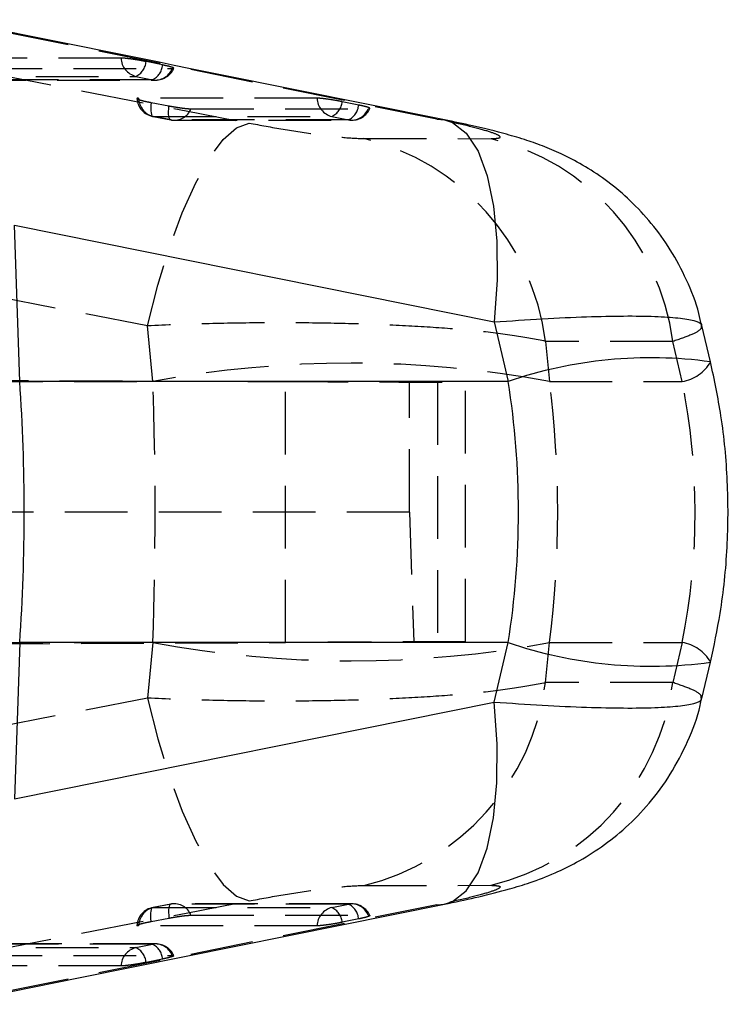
# Model space of a CAD drawing. Extents: x 54 to 317, y 26 to 285.
# Tile 15 of 23: x 288 to 302, y 156 to 176. Entities that reach past the tile are written whole.
import ezdxf

# ---------------------------------------------------------------- set-up
doc = ezdxf.new("R2010")
doc.units = 0
doc.linetypes.add('HIDDEN', pattern=[1.905, 1.27, -0.635])
doc.layers.get('0').update_dxf_attribs({"linetype": 'CONTINUOUS'})

msp = doc.modelspace()

# ---------------------------------------------------------------- linework, layer by layer
at = {"color": 7, "linetype": 'HIDDEN'}
for p, q in [((296.0985, 173.6341), (286.3826, 175.5917)), ((290.5448, 174.7317), (290.2099, 174.8002)), ((290.7368, 174.658), (290.7717, 174.6621)), ((290.0011, 174.5012), (290.336, 174.4327)), ((290.3102, 173.972), (290.6715, 173.9034)), ((294.5171, 173.9193), (294.1823, 173.9877)), ((294.7091, 173.8456), (294.7432, 173.8492)), ((290.7182, 173.6193), (290.3569, 173.6878)), ((293.9735, 173.6887), (294.3083, 173.6202)), ((296.0985, 173.6341), (296.2528, 173.621)), ((294.6219, 173.2402), (297.1993, 173.239)), ((290.2379, 169.4478), (279.3611, 171.5421)), ((290.3488, 168.3208), (290.2379, 169.4478)), ((300.8819, 169.1319), (298.3031, 169.1334)), ((298.3031, 169.1334), (298.3831, 168.3208)), ((301.0733, 168.3208), (300.8819, 169.1319)), ((286.5586, 168.3479), (293.0369, 168.3196)), ((279.2237, 168.3208), (290.3488, 168.3208)), ((293.0369, 163.0344), (293.0369, 168.3196)), ((295.5451, 165.677), (295.5451, 168.3087)), ((296.1115, 168.3062), (296.1115, 163.0478)), ((296.6835, 163.0503), (296.6835, 168.3037)), ((298.3831, 168.3208), (301.0733, 168.3208)), ((295.5451, 165.677), (286.5586, 165.677)), ((295.5451, 165.677), (295.6312, 163.0457)), ((279.2237, 163.0332), (290.3488, 163.0332)), ((286.989, 163.008), (293.0369, 163.0344)), ((290.3488, 163.0332), (290.2379, 161.9062)), ((298.3031, 162.2206), (298.3831, 163.0332)), ((298.3831, 163.0332), (301.0733, 163.0332)), ((301.0733, 163.0332), (300.8819, 162.2221)), ((300.8819, 162.2221), (298.3031, 162.2206)), ((290.2379, 161.9062), (279.3611, 159.8119)), ((294.6219, 158.1138), (297.1993, 158.1151)), ((296.0985, 157.7199), (286.3826, 155.7624)), ((290.7104, 157.7346), (290.3491, 157.666)), ((290.7182, 157.7348), (290.3569, 157.6662)), ((294.3763, 157.7407), (290.7862, 157.7417)), ((293.9735, 157.6653), (294.3083, 157.7338)), ((296.0985, 157.7199), (296.2527, 157.733)), ((290.3102, 157.3821), (290.6715, 157.4506)), ((294.5171, 157.4348), (294.1823, 157.3663)), ((294.7091, 157.5085), (294.7432, 157.5048)), ((290.4038, 156.9282), (286.5003, 156.9284)), ((290.0011, 156.8528), (290.336, 156.9213)), ((290.5448, 156.6223), (290.2099, 156.5538)), ((290.7368, 156.696), (290.7717, 156.6919))]:
    msp.add_line(p, q, dxfattribs=at)
at = {"color": 7, "linetype": 'CONTINUOUS'}
for p, q in [((287.6475, 168.3208), (287.5454, 171.4847)), ((287.5454, 171.4847), (297.2622, 169.5271)), ((297.2622, 169.5271), (297.5469, 168.3208)), ((301.6469, 168.719), (301.4732, 169.4547)), ((297.5469, 168.3208), (287.6475, 168.3208)), ((287.6475, 163.0332), (287.5454, 159.8693)), ((297.5469, 163.0332), (287.6475, 163.0332)), ((297.2622, 161.827), (297.5469, 163.0332)), ((301.4732, 161.8993), (301.6469, 162.635)), ((287.5454, 159.8693), (297.2622, 161.827))]:
    msp.add_line(p, q, dxfattribs=at)
at = {"color": 7, "linetype": 'HIDDEN', "flags": 128}
for points in [[(281.4189, 175.649), (291.0184, 173.8006), (292.2958, 173.5546)], [(289.7015, 174.8711), (289.3603, 174.8711), (287.9955, 174.8711), (285.7715, 174.8711)], [(286.8332, 174.6578), (287.1744, 174.6578), (288.5392, 174.6579), (290.7368, 174.658)], [(286.0711, 174.5012), (286.4123, 174.5012), (287.7771, 174.5012), (290.0011, 174.5012)], [(290.336, 174.4327), (289.9948, 174.4327), (288.63, 174.4327), (286.4324, 174.4326)], [(286.5003, 174.4257), (289.2328, 174.4257), (290.4038, 174.4258)], [(293.6738, 174.0586), (293.3326, 174.0585), (291.9678, 174.0582), (290.0573, 174.0578)], [(290.3102, 173.972), (290.3052, 173.911), (290.3034, 173.8548), (290.3049, 173.8048), (290.3096, 173.7624), (290.3174, 173.7287), (290.3281, 173.7047), (290.3414, 173.6909), (290.3569, 173.6878)], [(290.7182, 173.6193), (290.7027, 173.6224), (290.6894, 173.6361), (290.6787, 173.6601), (290.6709, 173.6938), (290.6662, 173.7362), (290.6647, 173.7862), (290.6665, 173.8424), (290.6715, 173.9034)], [(291.119, 173.8445), (291.4602, 173.8446), (292.825, 173.845), (294.7091, 173.8456)], [(290.2379, 169.4478), (290.4456, 170.2686), (290.6824, 171.04), (290.9413, 171.7397), (291.2149, 172.3473), (291.4952, 172.8452), (291.7742, 173.2189), (292.0436, 173.4577), (292.2958, 173.5546)], [(290.3491, 173.688), (290.602, 173.64), (290.7104, 173.6194)], [(290.3569, 173.6878), (290.6981, 173.6879), (292.0629, 173.6882), (293.9735, 173.6887)], [(294.3083, 173.6202), (293.9671, 173.6201), (292.6023, 173.6198), (290.7182, 173.6193)], [(290.7862, 173.6123), (293.2992, 173.613), (294.3763, 173.6133)], [(293.0369, 168.3196), (293.8918, 168.3159), (294.663, 168.3125), (295.3308, 168.3096), (295.8784, 168.3072), (296.2919, 168.3054), (296.5608, 168.3042), (296.6782, 168.3037), (296.6835, 168.3037)], [(296.6835, 163.0503), (296.6782, 163.0503), (296.5608, 163.0498), (296.2919, 163.0486), (295.8784, 163.0468), (295.3308, 163.0444), (294.663, 163.0415), (293.8918, 163.0381), (293.0369, 163.0344)], [(290.2379, 161.9062), (290.4456, 161.0854), (290.6824, 160.314), (290.9413, 159.6143), (291.2149, 159.0068), (291.4952, 158.5089), (291.7742, 158.1351), (292.0436, 157.8963), (292.2958, 157.7995)], [(281.4189, 155.705), (291.0184, 157.5534), (292.2958, 157.7995)], [(290.3102, 157.3821), (290.3052, 157.443), (290.3034, 157.4993), (290.3049, 157.5492), (290.3096, 157.5916), (290.3174, 157.6253), (290.3281, 157.6493), (290.3414, 157.6631), (290.3569, 157.6662)], [(290.3569, 157.6662), (290.6981, 157.6661), (292.0629, 157.6658), (293.9735, 157.6653)], [(290.7182, 157.7348), (290.7027, 157.7317), (290.6894, 157.7179), (290.6787, 157.6939), (290.6709, 157.6602), (290.6662, 157.6178), (290.6647, 157.5678), (290.6665, 157.5116), (290.6715, 157.4506)], [(294.3083, 157.7338), (293.9671, 157.7339), (292.6023, 157.7343), (290.7182, 157.7348)], [(291.119, 157.5096), (291.4602, 157.5095), (292.825, 157.509), (294.7091, 157.5085)], [(293.6738, 157.2954), (293.3326, 157.2955), (291.9678, 157.2958), (290.0573, 157.2963)], [(286.0711, 156.8529), (286.4123, 156.8529), (287.7771, 156.8528), (290.0011, 156.8528)], [(290.336, 156.9213), (289.9948, 156.9213), (288.63, 156.9214), (286.4324, 156.9214)], [(286.8332, 156.6962), (287.1744, 156.6962), (288.5392, 156.6961), (290.7368, 156.696)], [(289.7015, 156.4829), (289.3603, 156.4829), (287.9955, 156.4829), (285.7715, 156.4829)]]:
    msp.add_lwpolyline(points, dxfattribs=at)
at = {"color": 8, "linetype": 'CONTINUOUS', "flags": 128}
for points in [[(296.2528, 173.621), (296.4163, 173.5662), (296.6984, 173.3473), (296.9361, 172.9841), (297.1221, 172.4879), (297.2507, 171.8737), (297.318, 171.1606), (297.3218, 170.3703), (297.2622, 169.5271)], [(296.2527, 157.733), (296.4163, 157.7878), (296.6984, 158.0068), (296.9361, 158.3699), (297.1221, 158.8662), (297.2507, 159.4803), (297.318, 160.1934), (297.3218, 160.9837), (297.2622, 161.827)]]:
    msp.add_lwpolyline(points, dxfattribs=at)
at = {"color": 7, "linetype": 'CONTINUOUS', "flags": 128}
msp.add_lwpolyline([(286.5372, 155.7756), (288.8752, 156.2467), (296.2534, 157.7328)], dxfattribs=at)
at = {"color": 7, "linetype": 'HIDDEN'}
for centre, radius, start, end in [((290.0955, 174.8839), 0.3942, 181.87071, 256.14989), ((289.8443, 174.8331), 0.3671, 295.29004, 354.85325), ((290.1792, 174.7646), 0.3671, 295.29351, 354.85237), ((290.3998, 174.7884), 0.3614, 259.83623, 338.84772), ((290.4038, 174.8318), 0.406, 270.00178, 335.40377), ((290.4248, 174.0869), 0.406, 185.16977, 259.25378), ((290.4514, 174.0706), 0.3943, 181.86491, 256.13633), ((294.0678, 174.0715), 0.3942, 181.87722, 256.15051), ((293.8166, 174.0207), 0.3672, 295.29954, 354.85513), ((294.1514, 173.9522), 0.3672, 295.3027, 354.85473), ((290.7821, 173.9749), 0.3613, 259.8204, 338.83785), ((294.3721, 173.9759), 0.3614, 259.83827, 338.85134), ((294.3761, 174.0193), 0.406, 270.01617, 335.37351), ((290.7861, 174.0183), 0.406, 259.25362, 270.01581), ((293.478, 168.5116), 4.865, 7.34385, 76.40117), ((296.057, 168.5102), 4.8648, 7.34292, 76.41921), ((294.3659, 146.7459), 21.9457, 79.45264, 100.54736), ((300.9417, 169.1226), 0.8125, 279.32334, 330.21582), ((294.3659, 184.6081), 21.9457, 259.45264, 280.54736), ((300.9417, 162.2314), 0.8125, 29.78379, 80.67683), ((293.478, 162.8424), 4.865, 283.59883, 352.65615), ((296.057, 162.8439), 4.8648, 283.58079, 352.65708), ((290.4248, 157.2672), 0.406, 100.74622, 174.68471), ((290.4514, 157.2834), 0.3943, 103.86367, 178.13509), ((290.7861, 157.3357), 0.406, 89.98419, 100.74638), ((290.7821, 157.3791), 0.3613, 21.16215, 100.1796), ((294.0678, 157.2825), 0.3942, 103.84949, 178.12278), ((293.8166, 157.3333), 0.3672, 5.14487, 64.70046), ((294.3721, 157.3781), 0.3614, 21.14866, 100.16173), ((294.1514, 157.4018), 0.3672, 5.14527, 64.6973), ((294.3761, 157.3347), 0.406, 24.46277, 89.98383), ((290.0955, 156.4701), 0.3942, 103.85011, 178.12929), ((289.8443, 156.5209), 0.3671, 5.14675, 64.70996), ((290.3998, 156.5656), 0.3614, 21.15228, 100.16377), ((290.1792, 156.5894), 0.3671, 5.14763, 64.70649), ((290.4038, 156.5223), 0.406, 24.46175, 89.99822)]:
    msp.add_arc(centre, radius, start, end, dxfattribs=at)
at = {"color": 8, "linetype": 'CONTINUOUS'}
for centre, radius, start, end in [((300.4394, 159.8442), 8.9565, 82.25233, 108.84168), ((300.4394, 171.5099), 8.9566, 251.15839, 277.74755)]:
    msp.add_arc(centre, radius, start, end, dxfattribs=at)
at = {"color": 7, "linetype": 'CONTINUOUS'}
msp.add_arc((250.1774, 165.677), 37.5633, 355.96405, 4.03595, dxfattribs=at)
at = {"color": 7, "linetype": 'HIDDEN'}
for centre, major_axis, ratio, start_param, end_param in [((287.58, 165.677), (0, 15.225), 0.1846648, 4.5378561, 4.8869219), ((287.58, 165.677), (0, 15.225), 0.7205053, 4.5378561, 4.8869219), ((284.0287, 165.677), (17.3075, 0), 0.8796751, 6.1086524, 6.4577182)]:
    msp.add_ellipse(centre, major_axis=major_axis, ratio=ratio, start_param=start_param, end_param=end_param, dxfattribs=at)
at = {"color": 7, "linetype": 'CONTINUOUS'}
msp.add_ellipse((284.0287, 165.677), major_axis=(0, 15.225), ratio=0.9015892, start_param=4.5378561, end_param=4.8869219, dxfattribs=at)
for points, knots in [([(296.2534, 173.6209), (296.2432, 173.6229), (293.0045, 174.275), (289.7658, 174.9277), (286.5372, 175.5785)], [0, 0, 0, 0, 0.0031248, 1, 1, 1, 1]), ([(301.4609, 169.4516), (301.4453, 169.5331), (301.3839, 169.8525), (301.1746, 170.3723), (300.8516, 170.9867), (300.4627, 171.524), (300.0342, 171.9836), (299.582, 172.3654), (299.1258, 172.6715), (298.6894, 172.9049), (298.2863, 173.0786), (297.9016, 173.2155), (297.4313, 173.3549), (296.898, 173.4869), (296.4468, 173.5805), (296.2531, 173.6207)], [0, 0, 0, 0, 0.033176, 0.1299271, 0.2224036, 0.3106334, 0.3944898, 0.4737133, 0.5478545, 0.6161417, 0.6760823, 0.7344986, 0.8035687, 0.9156956, 1, 1, 1, 1]), ([(301.6469, 162.635), (301.7167, 162.9637), (301.8799, 163.7308), (302.0042, 164.9581), (302.0088, 166.2983), (301.8912, 167.5576), (301.7233, 168.3557), (301.6469, 168.719)], [0, 0, 0, 0, 0.1642562, 0.3834193, 0.6013741, 0.8185251, 1, 1, 1, 1]), ([(296.2496, 157.7331), (296.2768, 157.7384), (296.5269, 157.7864), (296.9792, 157.8879), (297.5117, 158.0208), (298.0084, 158.1724), (298.4675, 158.3461), (298.9634, 158.5881), (299.4497, 158.8901), (299.9486, 159.288), (300.4226, 159.7778), (300.8521, 160.3617), (301.1964, 161.0295), (301.4034, 161.5529), (301.456, 161.8542), (301.4643, 161.9019)], [0, 0, 0, 0, 0.01135309, 0.10443385, 0.20664336, 0.27686538, 0.3573937, 0.42444503, 0.5046767, 0.58899189, 0.68031019, 0.77717807, 0.87777127, 0.98065887, 1, 1, 1, 1])]:
    msp.add_open_spline(points, degree=3, knots=knots, dxfattribs=at)
at = {"color": 7, "linetype": 'HIDDEN'}
for points, knots in [([(290.2099, 174.8002), (290.1758, 174.8069), (290.1006, 174.8217), (289.9747, 174.8426), (289.8517, 174.8596), (289.7563, 174.8695), (289.7181, 174.8706), (289.7015, 174.8711)], [0, 0, 0, 0, 0.1801946, 0.3975036, 0.6148255, 0.8321369, 1, 1, 1, 1]), ([(290.7699, 174.6645), (290.7698, 174.6673), (290.7696, 174.6736), (290.7174, 174.6914), (290.6381, 174.7119), (290.5723, 174.7259), (290.5448, 174.7317)], [0, 0, 0, 0, 0.2259925, 0.5110909, 0.7961945, 1, 1, 1, 1]), ([(290.0573, 174.0578), (290.0409, 174.0574), (290.0182, 174.0569), (290.0239, 174.0513), (290.0255, 174.0498)], [0, 0, 0, 0, 0.7283754, 1, 1, 1, 1]), ([(290.03, 174.0424), (290.0438, 174.0368), (290.0714, 174.0255), (290.1621, 174.0023), (290.2483, 173.9838), (290.3001, 173.9739), (290.3102, 173.972)], [0, 0, 0, 0, 0.3083756, 0.6167499, 0.9251278, 1, 1, 1, 1]), ([(294.1823, 173.9877), (294.1482, 173.9945), (294.073, 174.0093), (293.947, 174.0301), (293.824, 174.0471), (293.7286, 174.057), (293.6904, 174.0581), (293.6738, 174.0586)], [0, 0, 0, 0, 0.1802031, 0.3975185, 0.6148363, 0.8321449, 1, 1, 1, 1]), ([(294.7416, 173.8522), (294.742, 173.8547), (294.743, 173.8606), (294.6933, 173.8779), (294.6143, 173.8987), (294.5465, 173.913), (294.5171, 173.9193)], [0, 0, 0, 0, 0.2112443, 0.4963036, 0.7813673, 1, 1, 1, 1]), ([(290.6715, 173.9034), (290.6765, 173.9024), (290.7236, 173.8936), (290.8176, 173.8773), (290.9437, 173.8591), (291.0526, 173.8468), (291.097, 173.8452), (291.119, 173.8445)], [0, 0, 0, 0, 0.0290827, 0.2726952, 0.5163004, 0.7598972, 1, 1, 1, 1]), ([(292.2958, 173.5546), (292.5253, 173.5121), (292.9848, 173.4272), (293.6668, 173.325), (294.2623, 173.254), (294.5001, 173.2449), (294.6219, 173.2402)], [0, 0, 0, 0, 0.2534158, 0.5073717, 0.7476452, 1, 1, 1, 1]), ([(297.1993, 173.239), (297.2713, 173.2427), (297.4153, 173.2501), (297.3649, 173.3098), (297.1167, 173.3984), (296.6876, 173.5106), (296.2977, 173.5924), (296.0985, 173.6341)], [0, 0, 0, 0, 0.1973261, 0.3948325, 0.5898823, 0.7904977, 1, 1, 1, 1]), ([(298.3031, 169.1334), (298.1051, 169.1729), (297.7091, 169.2519), (296.9044, 169.3473), (295.9817, 169.4221), (294.9478, 169.4756), (293.8115, 169.5061), (292.6164, 169.5119), (291.4085, 169.4943), (290.6281, 169.4633), (290.2379, 169.4478)], [0, 0, 0, 0, 0.1277826, 0.255564, 0.3773007, 0.4990381, 0.6258611, 0.7526872, 0.8763411, 1, 1, 1, 1]), ([(301.4563, 169.4507), (301.4588, 169.4271), (301.4646, 169.3725), (301.2781, 169.2652), (301.0151, 169.1767), (300.8819, 169.1319)], [0, 0, 0, 0, 0.2740227, 0.6324957, 1, 1, 1, 1]), ([(298.3031, 162.2206), (298.1051, 162.1811), (297.7091, 162.1022), (296.9044, 162.0067), (295.9817, 161.9319), (294.9478, 161.8784), (293.8115, 161.8479), (292.6164, 161.8421), (291.4085, 161.8597), (290.6281, 161.8907), (290.2379, 161.9062)], [0, 0, 0, 0, 0.1277826, 0.255564, 0.3773007, 0.4990381, 0.6258611, 0.7526872, 0.8763411, 1, 1, 1, 1]), ([(301.4563, 161.9033), (301.4588, 161.9269), (301.4646, 161.9815), (301.2781, 162.0888), (301.0151, 162.1773), (300.8819, 162.2221)], [0, 0, 0, 0, 0.2740227, 0.6324957, 1, 1, 1, 1]), ([(292.2958, 157.7995), (292.5253, 157.8419), (292.9848, 157.9268), (293.6668, 158.029), (294.2623, 158.1), (294.5001, 158.1092), (294.6219, 158.1138)], [0, 0, 0, 0, 0.2534158, 0.5073717, 0.7476452, 1, 1, 1, 1]), ([(297.1993, 158.1151), (297.2713, 158.1114), (297.4153, 158.104), (297.3649, 158.0442), (297.1167, 157.9556), (296.6876, 157.8434), (296.2977, 157.7617), (296.0985, 157.7199)], [0, 0, 0, 0, 0.1973261, 0.3948325, 0.5898823, 0.7904977, 1, 1, 1, 1]), ([(290.03, 157.3116), (290.0438, 157.3173), (290.0714, 157.3286), (290.1621, 157.3517), (290.2483, 157.3702), (290.3001, 157.3801), (290.3102, 157.3821)], [0, 0, 0, 0, 0.3083756, 0.6167499, 0.9251278, 1, 1, 1, 1]), ([(290.6715, 157.4506), (290.6765, 157.4516), (290.7236, 157.4605), (290.8176, 157.4767), (290.9437, 157.4949), (291.0526, 157.5072), (291.097, 157.5088), (291.119, 157.5096)], [0, 0, 0, 0, 0.0290827, 0.2726952, 0.5163004, 0.7598972, 1, 1, 1, 1]), ([(294.1823, 157.3663), (294.1482, 157.3596), (294.073, 157.3448), (293.947, 157.3239), (293.824, 157.3069), (293.7286, 157.297), (293.6904, 157.2959), (293.6738, 157.2954)], [0, 0, 0, 0, 0.1802031, 0.3975185, 0.6148363, 0.8321449, 1, 1, 1, 1]), ([(294.7416, 157.5019), (294.7421, 157.4993), (294.7431, 157.4934), (294.6933, 157.4761), (294.6143, 157.4554), (294.5465, 157.441), (294.5171, 157.4348)], [0, 0, 0, 0, 0.2116761, 0.4965793, 0.7814869, 1, 1, 1, 1]), ([(290.0573, 157.2963), (290.0409, 157.2966), (290.0182, 157.2972), (290.0239, 157.3027), (290.0255, 157.3043)], [0, 0, 0, 0, 0.7265895, 1, 1, 1, 1]), ([(290.7699, 156.6895), (290.7698, 156.6868), (290.7697, 156.6805), (290.7174, 156.6626), (290.6381, 156.6421), (290.5723, 156.6281), (290.5448, 156.6223)], [0, 0, 0, 0, 0.22654128, 0.51143755, 0.79633903, 1, 1, 1, 1]), ([(290.2099, 156.5538), (290.1758, 156.5471), (290.1006, 156.5323), (289.9747, 156.5115), (289.8517, 156.4944), (289.7563, 156.4845), (289.7181, 156.4834), (289.7015, 156.4829)], [0, 0, 0, 0, 0.1801946, 0.3975036, 0.6148255, 0.8321369, 1, 1, 1, 1])]:
    msp.add_open_spline(points, degree=3, knots=knots, dxfattribs=at)
at = {"color": 8, "linetype": 'CONTINUOUS'}
for points in [[(297.2622, 169.5271), (297.5929, 169.5497), (298.2626, 169.5955), (299.1428, 169.6345), (299.9129, 169.651), (300.5357, 169.6429), (301.0185, 169.6115), (301.328, 169.5558), (301.4751, 169.5011), (301.4596, 169.4595), (301.4563, 169.4507)], [(297.2622, 161.827), (297.5929, 161.8044), (298.2626, 161.7586), (299.1428, 161.7196), (299.9129, 161.703), (300.5357, 161.7111), (301.0185, 161.7425), (301.328, 161.7982), (301.4751, 161.8529), (301.4596, 161.8945), (301.4563, 161.9033)]]:
    msp.add_open_spline(points, degree=3, knots=[0, 0, 0, 0, 0.1382597, 0.280006, 0.4154692, 0.5542505, 0.6886, 0.8262231, 0.9634535, 1, 1, 1, 1], dxfattribs=at)

doc.saveas('drawing.dxf')
